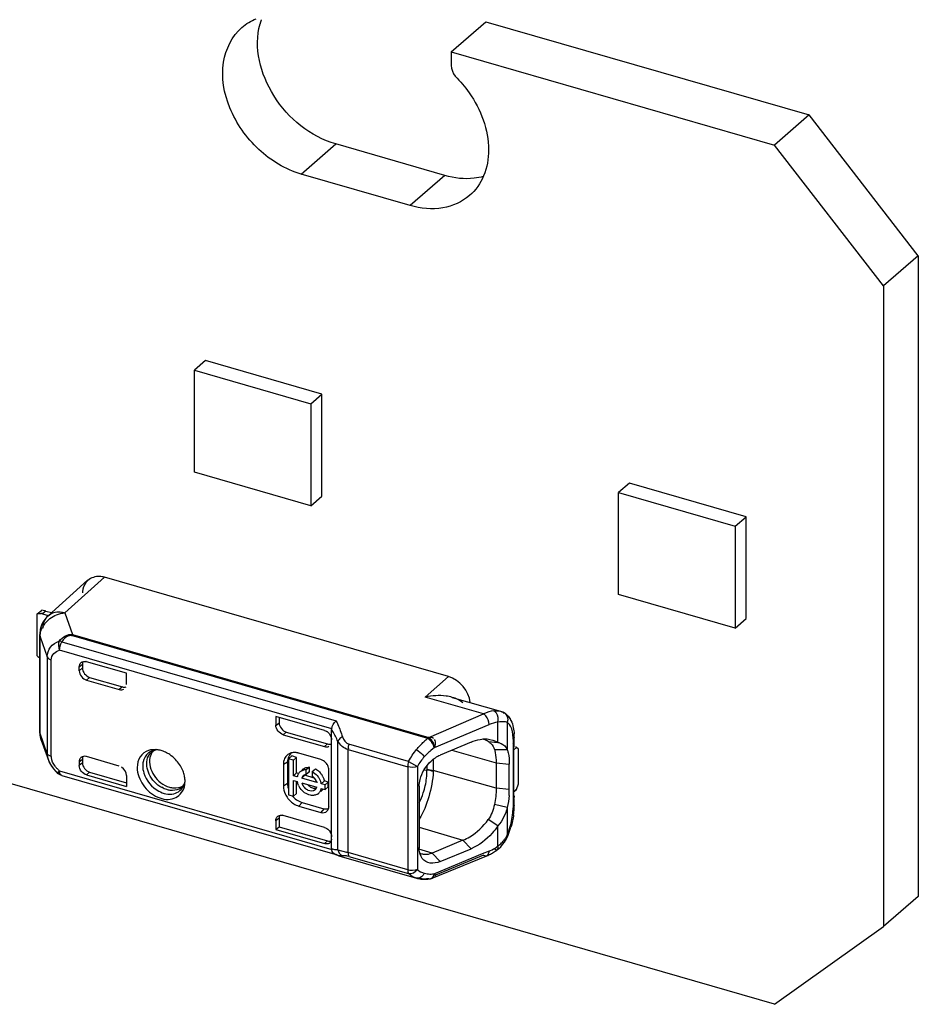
# Model space of a CAD drawing. Header units: millimetres. Extents: x 0 to 210, y 0 to 297.
# Tile 41 of 49: x 138.44 to 139.87, y 220.34 to 221.9. Entities that reach past the tile are written whole.
import ezdxf

# ---------------------------------------------------------------- set-up
doc = ezdxf.new("R2010")
doc.units = ezdxf.units.MM
doc.header["$LTSCALE"] = 19.36
doc.layers.get('0').update_dxf_attribs({"linetype": 'CONTINUOUS'})

msp = doc.modelspace()

# ---------------------------------------------------------------- linework, layer by layer
at = {"color": 7, "linetype": 'Continuous'}
for p, q in [((139.125825, 221.851341), (139.180825, 221.898973)), ((139.180825, 221.898973), (139.693224, 221.751056)), ((139.125825, 221.851341), (139.638224, 221.703424)), ((139.125825, 221.851341), (139.125825, 221.82969)), ((139.693224, 221.751056), (139.638224, 221.703424)), ((139.866429, 221.527851), (139.693224, 221.751056)), ((139.115873, 221.655028), (138.942669, 221.705028)), ((139.811429, 221.480219), (139.638224, 221.703424)), ((139.060873, 221.607397), (138.887669, 221.657397)), ((139.638224, 220.340878), (135.517386, 221.530461)), ((139.866429, 221.527851), (139.811429, 221.480219)), ((139.866429, 221.527851), (139.866429, 220.511714)), ((139.811429, 221.480219), (139.811429, 220.464083)), ((138.735913, 221.36153), (138.71858, 221.346519)), ((138.920665, 221.308197), (138.735913, 221.36153)), ((138.71858, 221.346519), (138.903332, 221.293186)), ((138.71858, 221.184861), (138.71858, 221.346519)), ((138.903332, 221.293186), (138.920665, 221.308197)), ((138.920665, 221.146539), (138.920665, 221.308197)), ((138.903332, 221.293186), (138.903332, 221.131528)), ((138.903332, 221.131528), (138.71858, 221.184861)), ((139.408504, 221.16737), (139.39117, 221.152359)), ((139.593256, 221.114037), (139.408504, 221.16737)), ((139.39117, 221.152359), (139.575922, 221.099026)), ((139.39117, 220.990701), (139.39117, 221.152359)), ((138.903332, 221.131528), (138.920665, 221.146539)), ((139.575922, 221.099026), (139.593256, 221.114037)), ((139.593256, 220.952379), (139.593256, 221.114037)), ((139.575922, 221.099026), (139.575922, 220.937368)), ((139.575922, 220.937368), (139.39117, 220.990701)), ((139.575922, 220.937368), (139.593256, 220.952379)), ((139.090159, 220.761421), (139.088841, 220.762412)), ((139.089548, 220.762133), (139.090199, 220.761428)), ((139.090199, 220.761428), (139.091259, 220.760439)), ((139.091114, 220.764134), (139.09035, 220.763943)), ((139.098928, 220.747375), (139.1003, 220.750444)), ((139.1003, 220.750444), (139.100936, 220.753528)), ((139.096007, 220.541387), (139.096686, 220.542087)), ((139.096686, 220.542087), (139.097441, 220.543168)), ((139.096774, 220.541685), (139.097556, 220.542629)), ((139.097942, 220.543281), (139.098787, 220.545762)), ((139.098832, 220.548001), (139.099491, 220.547321)), ((139.095284, 220.540849), (139.096007, 220.541387)), ((139.095947, 220.541062), (139.096774, 220.541685)), ((139.866429, 220.511714), (139.811429, 220.464083)), ((139.638224, 220.340878), (139.811429, 220.464083))]:
    msp.add_line(p, q, dxfattribs=at)
at = {"color": 9, "linetype": 'Continuous'}
for p, q in [((138.887669, 221.657397), (138.942669, 221.705028)), ((139.115873, 221.655028), (139.060873, 221.607397)), ((138.482853, 220.964523), (138.477853, 220.960193)), ((138.513111, 220.961695), (138.525167, 220.927118)), ((138.473862, 220.923649), (138.485067, 220.891875)), ((138.473862, 220.770056), (138.473862, 220.923649)), ((139.08884, 220.762412), (138.523709, 220.925551)), ((138.525167, 220.927118), (139.090295, 220.763979)), ((138.93623, 220.777712), (138.504673, 220.902292)), ((138.508376, 220.915844), (138.943287, 220.790296)), ((138.485067, 220.891875), (138.485067, 220.738283)), ((138.491532, 220.733854), (138.491532, 220.887073)), ((138.535851, 220.875914), (138.540851, 220.880244)), ((138.540851, 220.874168), (138.535851, 220.869838)), ((138.547398, 220.854958), (138.552398, 220.859288)), ((139.084316, 220.828011), (139.121272, 220.860575)), ((138.604282, 220.84431), (138.599282, 220.83998)), ((139.090295, 220.763979), (139.17713, 220.801218)), ((139.193327, 220.806048), (139.194274, 220.805566)), ((139.203826, 220.805502), (139.203885, 220.805486)), ((139.209609, 220.802244), (139.207517, 220.803871)), ((139.199822, 220.756228), (139.199822, 220.788168)), ((139.214666, 220.788054), (139.214666, 220.744799)), ((138.485067, 220.738283), (138.473862, 220.770056)), ((138.859248, 220.768407), (138.864248, 220.772586)), ((139.089563, 220.76326), (139.08884, 220.762412)), ((139.223855, 220.761124), (139.223855, 220.65254)), ((138.929601, 220.75372), (138.924601, 220.749541)), ((138.945995, 220.585583), (138.945995, 220.757992)), ((138.9621, 220.744808), (139.056778, 220.717477)), ((138.9621, 220.58134), (138.9621, 220.744808)), ((139.058258, 220.726017), (138.963583, 220.753347)), ((139.099402, 220.74785), (139.093191, 220.743142)), ((139.098928, 220.747375), (139.098399, 220.750178)), ((138.485412, 220.737755), (138.485068, 220.738469)), ((138.491532, 220.733854), (138.489216, 220.734723)), ((138.535851, 220.725501), (138.540851, 220.729831)), ((139.097361, 220.729539), (139.097361, 220.711621)), ((139.126541, 220.743781), (139.197062, 220.723831)), ((138.540851, 220.723755), (138.535851, 220.719425)), ((138.859566, 220.721542), (138.866093, 220.725431)), ((139.056778, 220.717477), (139.056778, 220.554009)), ((139.058259, 220.726016), (139.072015, 220.718141)), ((139.072015, 220.718142), (139.072015, 220.554676)), ((139.087181, 220.719244), (139.087179, 220.713268)), ((139.197062, 220.723831), (139.217794, 220.72179)), ((138.503945, 220.706598), (138.503153, 220.706372)), ((138.504672, 220.711049), (138.93623, 220.586468)), ((138.508376, 220.703911), (138.507642, 220.704011)), ((138.508376, 220.703911), (138.941117, 220.57899)), ((138.547398, 220.704529), (138.552398, 220.70889)), ((139.08717, 220.712318), (139.08223, 220.711731)), ((139.087179, 220.713268), (139.08717, 220.712318)), ((139.097361, 220.711621), (139.097318, 220.71003)), ((139.197062, 220.683417), (139.097361, 220.711621)), ((138.866093, 220.69079), (138.859566, 220.686901)), ((139.217794, 220.681376), (139.197062, 220.683417)), ((138.884187, 220.655172), (138.889187, 220.661029)), ((138.931902, 220.654472), (138.932371, 220.655117)), ((139.214665, 220.652914), (139.214665, 220.609692)), ((139.223459, 220.64426), (139.223855, 220.65254)), ((138.923828, 220.651029), (138.918828, 220.645172)), ((139.075012, 220.621682), (139.144259, 220.601087)), ((139.199823, 220.591898), (139.199823, 220.623829)), ((138.929586, 220.600005), (138.924586, 220.595645)), ((139.074018, 220.589708), (139.075012, 220.588587)), ((139.157286, 220.587602), (139.14426, 220.601086)), ((138.942181, 220.578683), (138.943353, 220.578344)), ((138.945995, 220.58558), (138.94301, 220.585659)), ((138.945995, 220.585583), (138.95966, 220.582034)), ((138.963584, 220.575365), (138.960683, 220.576036)), ((139.056778, 220.554009), (138.9621, 220.58134)), ((138.963582, 220.575365), (139.058259, 220.548035)), ((139.095344, 220.580737), (139.074453, 220.58695)), ((139.177129, 220.577169), (139.10062, 220.545774)), ((139.185766, 220.583857), (139.188153, 220.584824)), ((139.095859, 220.541695), (139.096653, 220.54258)), ((139.097361, 220.543636), (139.098572, 220.546508)), ((139.070752, 220.540948), (139.070663, 220.540974)), ((139.09415, 220.540491), (139.095859, 220.541695))]:
    msp.add_line(p, q, dxfattribs=at)
at = {"color": 6, "linetype": 'Continuous'}
for p, q in [((138.48651, 220.957053), (138.549173, 221.013393)), ((138.575784, 221.018044), (138.513111, 220.961695)), ((139.121272, 220.860575), (138.575905, 221.018009)), ((138.469193, 220.959806), (138.47586, 220.96558)), ((138.476482, 220.965635), (138.47586, 220.96558)), ((138.482853, 220.964523), (138.49191, 220.961909)), ((138.469193, 220.893411), (138.469193, 220.959806)), ((138.477853, 220.960193), (138.486682, 220.957644)), ((138.473255, 220.773343), (138.473255, 220.927309)), ((138.535851, 220.869838), (138.535851, 220.875914)), ((138.540851, 220.880244), (138.540851, 220.874168)), ((138.610907, 220.865809), (138.547398, 220.884143)), ((138.547398, 220.854958), (138.599358, 220.839958)), ((138.552398, 220.859288), (138.604282, 220.84431)), ((138.610907, 220.848172), (138.610907, 220.865809)), ((139.17713, 220.801218), (139.084316, 220.828011)), ((139.084826, 220.828117), (139.084486, 220.828047)), ((139.127421, 220.827559), (139.203885, 220.805486)), ((138.924601, 220.775254), (138.84762, 220.797476)), ((138.84762, 220.797476), (138.84762, 220.783316)), ((138.852771, 220.795989), (138.852771, 220.787342)), ((139.204665, 220.805247), (139.203826, 220.805502)), ((138.84762, 220.783056), (138.852771, 220.787342)), ((138.93623, 220.777712), (138.936148, 220.776672)), ((138.936148, 220.587556), (138.936148, 220.776672)), ((139.099402, 220.74785), (139.185765, 220.784411)), ((138.859173, 220.768429), (138.924601, 220.749541)), ((138.864248, 220.772586), (138.929601, 220.75372)), ((138.935479, 220.764382), (138.936075, 220.761651)), ((138.936075, 220.761651), (138.936148, 220.760373)), ((139.225642, 220.750655), (139.225642, 220.764457)), ((138.475574, 220.75992), (138.486946, 220.728053)), ((139.157222, 220.756767), (139.108254, 220.73604)), ((139.184509, 220.7574), (139.199775, 220.756005)), ((139.194254, 220.744816), (139.214668, 220.744891)), ((139.224598, 220.747994), (139.225128, 220.748776)), ((139.229302, 220.74808), (139.224598, 220.744006)), ((139.224598, 220.747994), (139.224598, 220.667165)), ((139.225128, 220.748776), (139.225515, 220.749732)), ((139.225515, 220.749732), (139.225639, 220.750655)), ((139.232635, 220.745193), (139.229302, 220.74808)), ((139.232635, 220.690345), (139.232635, 220.745193)), ((138.538668, 220.732248), (138.537633, 220.73113)), ((138.540851, 220.729831), (138.540851, 220.72377)), ((138.599358, 220.718715), (138.547398, 220.733714)), ((138.65711, 220.744749), (138.652059, 220.744647)), ((138.872973, 220.734645), (138.867973, 220.730315)), ((138.875623, 220.728107), (138.867973, 220.730315)), ((138.867973, 220.730315), (138.867973, 220.673273)), ((138.87084, 220.739083), (138.869173, 220.738282)), ((138.880623, 220.732437), (138.872973, 220.734645)), ((138.875623, 220.728107), (138.880623, 220.732437)), ((138.880623, 220.707741), (138.880623, 220.732437)), ((138.918828, 220.729055), (138.884187, 220.739055)), ((138.489425, 220.722473), (138.491213, 220.719417)), ((138.491213, 220.719417), (138.493288, 220.716418)), ((138.535851, 220.725501), (138.535851, 220.71941)), ((138.859566, 220.721542), (138.859566, 220.686901)), ((138.866093, 220.725431), (138.866093, 220.69079)), ((138.875623, 220.703411), (138.875623, 220.728107)), ((138.890908, 220.713695), (138.889589, 220.712553)), ((138.900851, 220.716955), (138.895851, 220.712625)), ((138.900851, 220.709652), (138.900851, 220.716955)), ((138.905408, 220.709866), (138.910408, 220.714196)), ((138.920306, 220.728539), (138.918828, 220.729055)), ((138.923149, 220.72705), (138.920306, 220.728539)), ((139.197062, 220.723831), (139.197062, 220.683417)), ((139.217794, 220.681376), (139.217794, 220.72179)), ((138.501114, 220.708003), (138.502962, 220.706448)), ((138.507641, 220.704011), (138.508376, 220.703911)), ((138.547398, 220.704529), (138.610907, 220.686196)), ((138.552398, 220.70889), (138.610907, 220.692)), ((138.610907, 220.703834), (138.610907, 220.686211)), ((138.880623, 220.707741), (138.875623, 220.703411)), ((138.881535, 220.701704), (138.875623, 220.703411)), ((138.883073, 220.707034), (138.880623, 220.707741)), ((138.881535, 220.701704), (138.882749, 220.702756)), ((138.888681, 220.711194), (138.891752, 220.712263)), ((138.888705, 220.699634), (138.893705, 220.703964)), ((138.912554, 220.69275), (138.888705, 220.699634)), ((138.908653, 220.699649), (138.893705, 220.703964)), ((138.895851, 220.705322), (138.895851, 220.712625)), ((138.900851, 220.709652), (138.895851, 220.705322)), ((138.905408, 220.709866), (138.905408, 220.702563)), ((138.905408, 220.702563), (138.906312, 220.703346)), ((138.931902, 220.654472), (138.931902, 220.712207)), ((138.703542, 220.691133), (138.703686, 220.694371)), ((138.875623, 220.695761), (138.881535, 220.694054)), ((138.875623, 220.671065), (138.875623, 220.695761)), ((138.880623, 220.675395), (138.880623, 220.694054)), ((138.883685, 220.68766), (138.882051, 220.691894)), ((138.888705, 220.691984), (138.912554, 220.6851)), ((138.913768, 220.693801), (138.912554, 220.69275)), ((138.924724, 220.69501), (138.919724, 220.69068)), ((138.925708, 220.688952), (138.919724, 220.69068)), ((138.919724, 220.68303), (138.925708, 220.681303)), ((138.930708, 220.693283), (138.924724, 220.69501)), ((138.925708, 220.688952), (138.930708, 220.693283)), ((138.925708, 220.681303), (138.925708, 220.688952)), ((138.930708, 220.685633), (138.925708, 220.681303)), ((138.930708, 220.685633), (138.930708, 220.693283)), ((139.075012, 220.686739), (139.075012, 220.588587)), ((139.229302, 220.681684), (139.232635, 220.690345)), ((138.867973, 220.673273), (138.875623, 220.671065)), ((138.875623, 220.671065), (138.880623, 220.675395)), ((138.92035, 220.679699), (138.918568, 220.678155)), ((139.224598, 220.677611), (139.229302, 220.681684)), ((139.225639, 220.669675), (139.225473, 220.668661)), ((139.225642, 220.655873), (139.225642, 220.667165)), ((138.884187, 220.655172), (138.918828, 220.645172)), ((138.889187, 220.661029), (138.923828, 220.651029)), ((139.21467, 220.652899), (139.194243, 220.657546)), ((138.84762, 220.632172), (138.852771, 220.636458)), ((138.852771, 220.636607), (138.852771, 220.622179)), ((138.853554, 220.640383), (138.852858, 220.637864)), ((138.924601, 220.621353), (138.859173, 220.64024)), ((138.84762, 220.632023), (138.84762, 220.617863)), ((138.847696, 220.617841), (138.852696, 220.622201)), ((138.852771, 220.622179), (138.929583, 220.600006)), ((139.1998, 220.623903), (139.18453, 220.633717)), ((138.84762, 220.617863), (138.924589, 220.595644)), ((138.936069, 220.607796), (138.936148, 220.606471)), ((139.212682, 220.602207), (139.214901, 220.60669)), ((139.214901, 220.60669), (139.215414, 220.607872)), ((138.936074, 220.602586), (138.935507, 220.600255)), ((139.144259, 220.601087), (139.095344, 220.580737)), ((139.200838, 220.587608), (139.204203, 220.590711)), ((139.210148, 220.598031), (139.212682, 220.602207)), ((138.936148, 220.587556), (138.93623, 220.586468)), ((138.94117, 220.578953), (138.942555, 220.57833)), ((138.942555, 220.57833), (138.94624, 220.576923)), ((138.94624, 220.576923), (138.947735, 220.576459)), ((138.947734, 220.576461), (139.070663, 220.540974)), ((139.075048, 220.586065), (139.074952, 220.588627)), ((139.075884, 220.58077), (139.078777, 220.579647)), ((139.095346, 220.58074), (139.108278, 220.567169)), ((139.095437, 220.540808), (139.182255, 220.576427)), ((139.174942, 220.57942), (139.099402, 220.547951)), ((139.108278, 220.567169), (139.157286, 220.587602)), ((139.185766, 220.583857), (139.174942, 220.57942)), ((139.199384, 220.586442), (139.200838, 220.587608)), ((139.092638, 220.540004), (139.094123, 220.540355)), ((139.094047, 220.540333), (139.095027, 220.540666)), ((139.095027, 220.540666), (139.095706, 220.540938)), ((139.095706, 220.540938), (139.096424, 220.541268)), ((139.096424, 220.541268), (139.097379, 220.541805))]:
    msp.add_line(p, q, dxfattribs=at)
at = {"color": 9, "linetype": 'Continuous'}
msp.add_lwpolyline([(138.523709, 220.925551), (138.523949, 220.925848), (138.52419, 220.926131), (138.524433, 220.9264), (138.524677, 220.926654), (138.524922, 220.926893), (138.525168, 220.927118)], dxfattribs=at)
at = {"color": 6, "linetype": 'Continuous'}
for points in [[(139.210327, 220.802601), (139.207595, 220.804101), (139.204665, 220.805247)], [(138.486943, 220.728063), (138.487933, 220.725558), (138.489425, 220.722473)], [(138.493288, 220.716418), (138.495638, 220.7135), (138.498252, 220.710688), (138.501114, 220.708003)], [(139.204203, 220.590711), (139.207314, 220.594191), (139.210148, 220.598031)]]:
    msp.add_lwpolyline(points, dxfattribs=at)
at = {"color": 7, "linetype": 'Continuous'}
msp.add_lwpolyline([(139.08931, 220.763257), (139.0892, 220.763005), (139.089142, 220.762828), (139.08912, 220.762762), (139.089108, 220.762743), (139.08909, 220.762703), (139.089072, 220.762663), (139.089052, 220.762623), (139.08903, 220.762581), (139.089005, 220.762538), (139.088977, 220.762494), (139.088945, 220.762448), (139.088909, 220.762401)], dxfattribs=at)
for centre, radius, start, end in [((138.916471, 221.868693), 0.097573, 160.594898, 164.175167), ((138.914349, 221.86942), 0.09533, 159.935547, 160.583169), ((139.07676, 220.745244), 0.021005, 46.321394, 50.365188), ((139.071214, 220.73955), 0.028951, 42.884674, 46.180483), ((139.07408, 220.742445), 0.02488, 42.46398, 46.309049), ((139.072679, 220.740917), 0.026947, 39.349742, 42.876031), ((139.071482, 220.740051), 0.028413, 39.160369, 42.488705), ((139.070378, 220.739139), 0.029844, 33.871648, 39.179375), ((139.073221, 220.741367), 0.026242, 36.209138, 39.339628), ((139.073038, 220.741236), 0.026467, 33.29976, 36.203904), ((139.0771, 220.74709), 0.021664, 31.108855, 34.934424), ((139.076161, 220.746521), 0.022762, 27.403321, 31.11637), ((139.079855, 220.746952), 0.019088, 5.560327, 9.375732), ((139.082755, 220.747232), 0.016175, 1.481024, 5.570606), ((139.091477, 220.546667), 0.007298, 326.409132, 332.354226), ((139.085316, 220.549329), 0.013674, 348.13945, 354.543033), ((139.09015, 220.547359), 0.008782, 349.675041, 2.576072), ((139.092882, 220.544679), 0.004519, 277.26124, 293.678485), ((139.092769, 220.545185), 0.004992, 277.887158, 284.758624), ((139.092839, 220.544925), 0.004722, 284.73754, 301.700435), ((139.093758, 220.544785), 0.004316, 281.540847, 300.181075)]:
    msp.add_arc(centre, radius, start, end, dxfattribs=at)
at = {"color": 6, "linetype": 'Continuous'}
for centre, radius, start, end in [((138.473439, 220.950582), 0.010154, 106.903331, 114.716773), ((138.473525, 220.945235), 0.015571, 73.862021, 79.73687), ((138.513395, 220.927189), 0.040183, 131.991738, 147.250819), ((138.513349, 220.9273), 0.040094, 168.890811, 179.987033), ((138.485013, 220.908639), 0.021958, 223.913754, 228.581424), ((138.484429, 220.907943), 0.02105, 228.519219, 237.933238), ((138.543459, 220.877144), 0.007323, 125.438716, 130.687357), ((138.551205, 220.880232), 0.010353, 172.709496, 180.019385), ((138.544147, 220.872892), 0.011711, 73.884204, 80.425327), ((139.196844, 220.781542), 0.025006, 50.129338, 57.41262), ((139.195922, 220.780461), 0.026426, 42.78939, 50.098765), ((139.188142, 220.774837), 0.036064, 26.362093, 29.068424), ((138.513256, 220.773345), 0.040001, 180.003055, 199.494409), ((138.91931, 220.759217), 0.016939, 47.639868, 57.577336), ((138.919431, 220.759193), 0.016867, 27.728149, 32.755098), ((138.919664, 220.759299), 0.016612, 17.817811, 27.779666), ((139.095187, 220.752538), 0.012387, 112.985535, 118.428978), ((139.165816, 220.725926), 0.036745, 71.196293, 74.458819), ((139.166126, 220.726838), 0.035782, 59.008697, 71.196259), ((139.138363, 220.764511), 0.087278, 359.964752, 3.369055), ((139.171412, 220.736612), 0.024686, 51.610297, 57.845667), ((139.172965, 220.738571), 0.022187, 44.787218, 51.609713), ((138.543454, 220.726786), 0.007262, 125.563357, 131.224759), ((138.551207, 220.729834), 0.010356, 172.903219, 180.018305), ((138.544016, 220.722019), 0.012174, 73.872324, 80.182324), ((138.654587, 220.716655), 0.028093, 101.755123, 108.20272), ((138.673132, 220.726756), 0.025739, 161.702151, 168.163223), ((138.671365, 220.727341), 0.023877, 154.904071, 161.703905), ((138.654988, 220.714709), 0.03008, 95.588333, 101.747099), ((138.670031, 220.727961), 0.022406, 147.789251, 154.892239), ((138.669052, 220.728583), 0.021247, 138.389047, 147.802058), ((138.658814, 220.731876), 0.012197, 120.463922, 129.367341), ((138.655145, 220.708894), 0.035909, 84.200638, 86.863014), ((138.655022, 220.707654), 0.037155, 82.281232, 84.204896), ((138.654822, 220.706227), 0.038596, 78.923029, 82.272364), ((138.65431, 220.703691), 0.041183, 73.894102, 78.901128), ((138.65344, 220.700666), 0.044331, 69.128986, 73.899076), ((138.652339, 220.697782), 0.047418, 64.56396, 69.127656), ((138.650475, 220.693975), 0.051656, 55.885161, 64.510121), ((138.876206, 220.723605), 0.016274, 118.023301, 125.406675), ((138.876388, 220.723273), 0.016653, 115.674152, 118.041001), ((138.876535, 220.722963), 0.016996, 110.824478, 115.665138), ((138.876722, 220.713229), 0.026884, 73.879937, 78.01527), ((138.88821, 220.725445), 0.022118, 174.180996, 180.036272), ((138.899196, 220.704122), 0.012662, 125.958367, 144.417794), ((138.89771, 220.690778), 0.02664, 57.812615, 61.533909), ((138.913, 220.710788), 0.019126, 27.941082, 32.9409), ((138.507024, 220.708547), 0.004063, 207.317726, 215.647194), ((138.658023, 220.693522), 0.045724, 10.099365, 14.783894), ((138.896856, 220.69846), 0.015661, 160.525423, 168.04497), ((138.895689, 220.698874), 0.014423, 152.699522, 160.530196), ((138.894196, 220.699792), 0.012662, 115.970146, 135.903937), ((138.897364, 220.696579), 0.009182, 152.83828, 160.561591), ((138.89699, 220.69677), 0.008762, 145.013234, 152.837689), ((138.896679, 220.696988), 0.008383, 136.906029, 145.012108), ((138.896479, 220.697172), 0.00811, 130.950431, 136.890572), ((138.895103, 220.697181), 0.015449, 95.047073, 102.526222), ((138.895235, 220.695711), 0.016925, 87.914867, 95.054463), ((138.897029, 220.69579), 0.009605, 97.042849, 104.537781), ((138.902029, 220.70012), 0.009605, 97.042849, 104.537781), ((138.89257, 220.686203), 0.026921, 56.279012, 61.518108), ((138.894927, 220.687638), 0.018237, 50.034667, 54.921473), ((138.891488, 220.68433), 0.029032, 26.05852, 36.780736), ((138.895719, 220.688118), 0.029973, 36.729556, 41.555392), ((138.896419, 220.688614), 0.029115, 26.93068, 36.771809), ((138.672601, 220.693578), 0.031023, 342.682899, 348.777817), ((138.670623, 220.693983), 0.033042, 348.757048, 352.23858), ((138.669082, 220.694197), 0.034597, 352.232225, 354.918206), ((138.904198, 220.698347), 0.023067, 190.726536, 192.290379), ((138.905238, 220.698581), 0.024132, 192.306199, 196.086292), ((138.909203, 220.700092), 0.028385, 205.97453, 210.679439), ((138.91003, 220.700583), 0.029347, 210.679701, 215.274943), ((138.906916, 220.697807), 0.019159, 217.176027, 227.06955), ((138.911832, 220.702056), 0.019042, 221.605574, 232.015311), ((138.911112, 220.701146), 0.017882, 232.039616, 237.215407), ((138.90442, 220.687957), 0.008619, 311.034861, 340.538014), ((138.895604, 220.687637), 0.017709, 21.641607, 26.535323), ((138.896839, 220.688123), 0.016382, 16.405122, 21.654408), ((138.89315, 220.685174), 0.027168, 21.740306, 25.999886), ((138.894448, 220.685689), 0.025772, 16.428863, 21.745166), ((138.896256, 220.686216), 0.023889, 10.76962, 16.44307), ((138.904361, 220.686284), 0.015704, 340.986306, 348.040021), ((138.900946, 220.690464), 0.02421, 12.399413, 16.421534), ((138.902062, 220.690717), 0.023065, 10.727035, 12.381332), ((138.896713, 220.690642), 0.037893, 217.814713, 223.165206), ((138.907047, 220.684957), 0.012684, 301.899484, 317.964796), ((138.906833, 220.685144), 0.012968, 317.986494, 326.044415), ((138.906334, 220.68548), 0.01357, 326.048177, 333.637224), ((138.905481, 220.685897), 0.014519, 333.6551, 340.990473), ((138.912047, 220.689288), 0.012684, 301.899484, 317.964796), ((138.911836, 220.689472), 0.012964, 317.985644, 325.917097), ((139.094716, 220.681481), 0.123079, 355.687438, 359.950889), ((139.222464, 220.669689), 0.003175, 359.749486, 9.710281), ((139.219295, 220.698795), 0.019822, 295.576824, 300.318887), ((138.920177, 220.654468), 0.011725, 352.903219, 0.018305), ((139.127217, 220.655917), 0.098425, 357.205033, 359.97433), ((138.855248, 220.633208), 0.007361, 116.585582, 130.687105), ((138.862775, 220.636547), 0.010003, 172.433754, 179.653066), ((138.855922, 220.628989), 0.011712, 73.883994, 80.427668), ((139.108589, 220.657191), 0.117101, 352.267745, 354.661064), ((139.117197, 220.656393), 0.108456, 354.657653, 357.212294), ((139.092335, 220.659628), 0.133519, 337.797673, 343.612406), ((138.91943, 220.605291), 0.016869, 27.726791, 32.753562), ((139.09863, 220.657134), 0.126749, 337.128913, 337.766074), ((138.928534, 220.602649), 0.007335, 296.755683, 311.08087), ((138.925375, 220.603848), 0.010773, 353.270468, 0.030325), ((138.949198, 220.588424), 0.013114, 188.575179, 194.332033), ((138.944072, 220.585356), 0.007044, 245.128731, 254.188019), ((138.944168, 220.585704), 0.007405, 254.210759, 263.688697), ((139.156444, 220.63925), 0.067919, 292.333212, 297.784518), ((139.154177, 220.643642), 0.072861, 297.751551, 300.347561), ((139.151555, 220.648046), 0.077986, 300.375309, 305.315639), ((139.148699, 220.652147), 0.082984, 305.287726, 307.643982), ((139.08315, 220.584639), 0.045416, 254.198745, 263.071824), ((139.08355, 220.588143), 0.048942, 263.102173, 271.677269), ((139.080214, 220.578751), 0.039084, 268.969701, 273.450106), ((139.080003, 220.582202), 0.042542, 273.455129, 277.667794), ((139.083482, 220.591628), 0.052427, 271.639899, 275.788004), ((139.079434, 220.586429), 0.046806, 277.666627, 281.592331), ((139.083185, 220.594545), 0.055359, 275.789531, 279.82048)]:
    msp.add_arc(centre, radius, start, end, dxfattribs=at)
at = {"color": 9, "linetype": 'Continuous'}
for centre, radius, start, end in [((138.511484, 220.92141), 0.038085, 143.382362, 153.131899), ((139.204552, 220.79362), 0.010671, 51.372448, 73.871721), ((138.761333, 220.672524), 0.203488, 29.764396, 30.784712), ((138.762623, 220.673261), 0.202001, 24.80052, 29.764728), ((139.141758, 220.690787), 0.089053, 126.457716, 131.663073), ((139.058561, 220.714592), 0.057566, 57.118009, 57.712937), ((139.07701, 220.744476), 0.022136, 14.925726, 18.657194), ((138.510305, 220.734122), 0.018775, 180.820137, 186.222732), ((138.659992, 220.720606), 0.023779, 107.597825, 114.229477), ((138.66029, 220.719707), 0.024727, 105.299611, 107.624898), ((139.152757, 220.670444), 0.093984, 129.329606, 131.595874), ((138.520418, 220.740001), 0.03554, 199.643409, 202.238376), ((138.522035, 220.740666), 0.037289, 202.244637, 205.430725), ((138.531205, 220.744005), 0.04224, 217.29914, 220.784332), ((138.53491, 220.7472), 0.047131, 220.782662, 227.013542), ((138.533418, 220.745554), 0.04491, 226.974402, 230.203538), ((138.530951, 220.694973), 0.030806, 148.543539, 150.730491), ((138.522247, 220.711035), 0.017575, 179.954697, 183.961535), ((138.684992, 220.70142), 0.021279, 295.485608, 303.157478), ((138.685279, 220.70098), 0.020755, 303.159758, 318.79355), ((139.107844, 220.654746), 0.115933, 337.131288, 339.370743), ((139.103613, 220.656352), 0.120459, 339.364861, 341.521007), ((139.158312, 220.645778), 0.068016, 305.201487, 307.611477), ((139.17537, 220.626822), 0.042633, 304.998221, 315.293644), ((139.17404, 220.628188), 0.044539, 315.248275, 320.229659), ((139.173185, 220.628893), 0.045647, 320.236252, 325.147526), ((138.958244, 220.586942), 0.011834, 238.583219, 245.651769), ((138.904676, 220.3839), 0.205621, 73.783188, 74.489954), ((139.091332, 220.607183), 0.059779, 274.675781, 277.189549), ((139.089405, 220.548187), 0.009163, 322.275032, 325.681497), ((139.088569, 220.548755), 0.010174, 325.694264, 329.793881), ((139.0842, 220.55067), 0.014963, 343.849478, 349.242247), ((139.090438, 220.614613), 0.067262, 277.152499, 277.65787), ((139.09166, 220.545535), 0.005623, 275.024628, 288.79107), ((139.091577, 220.545795), 0.005896, 288.795941, 295.873875)]:
    msp.add_arc(centre, radius, start, end, dxfattribs=at)
at = {"color": 6, "linetype": 'Continuous'}
for centre, major_axis, ratio, start_param, end_param in [((139.121272, 220.825933), (-0.026185, 0.030239), 0.75000408, 3.95375145, 5.42617517), ((138.599358, 220.851505), (0.008732, -0.010078), 0.74998365, -0.85734113, -0.18243634), ((138.924601, 220.76109), (-0.008727, 0.010082), 0.75001629, -3.99839538, -3.32340414), ((139.227308, 220.744806), (0.016591, -0.00758), 0.20871215, 1.5459568, 1.63155205), ((138.599358, 220.707168), (0.008732, -0.010078), 0.74998365, 0.71345462, 1.94970103)]:
    msp.add_ellipse(centre, major_axis=major_axis, ratio=ratio, start_param=start_param, end_param=end_param, dxfattribs=at)
at = {"color": 7, "linetype": 'Continuous'}
for points in [[(138.793835, 221.889877), (138.80051, 221.895658), (138.808248, 221.900371), (138.816411, 221.903737)], [(139.125825, 221.82969), (139.125826, 221.823617), (139.128416, 221.817402), (139.132131, 221.812597)], [(139.090295, 220.763981), (139.092125, 220.762884), (139.093638, 220.761244), (139.09486, 220.759496)], [(139.097457, 220.762325), (139.095741, 220.763699), (139.093283, 220.764496), (139.091114, 220.764134)], [(139.100936, 220.753528), (139.101133, 220.755931), (139.100522, 220.758563), (139.099133, 220.760534)], [(139.096369, 220.756997), (139.097491, 220.754833), (139.098293, 220.752467), (139.098688, 220.750062)], [(139.098832, 220.548001), (139.09867, 220.546314), (139.098201, 220.544606), (139.097354, 220.543138)], [(139.097441, 220.543168), (139.098045, 220.544197), (139.098452, 220.545351), (139.098698, 220.546519)]]:
    msp.add_open_spline(points, degree=3, dxfattribs=at)
for points, knots in [([(138.887669, 221.657397), (138.862801, 221.664575), (138.815888, 221.693203), (138.770741, 221.757781), (138.756728, 221.831526), (138.77811, 221.876259), (138.793835, 221.889877)], [0, 0, 0, 0, 0.26480299, 0.53896999, 0.78717908, 1, 1, 1, 1]), ([(138.942669, 221.705028), (138.90275, 221.716552), (138.834727, 221.770707), (138.812075, 221.858206), (138.822597, 221.895301)], [0, 0, 0, 0, 0.51865971, 1, 1, 1, 1]), ([(139.132131, 221.812597), (139.140255, 221.804556), (139.168247, 221.771522), (139.185004, 221.727615), (139.185004, 221.695694)], [0, 0, 0, 0, 0.26367429, 1, 1, 1, 1]), ([(139.185004, 221.695694), (139.185004, 221.681746), (139.180476, 221.654503), (139.164439, 221.631606), (139.154707, 221.623177)], [0, 0, 0, 0, 0.52000045, 1, 1, 1, 1]), ([(139.176628, 221.653374), (139.171946, 221.652098), (139.151833, 221.648288), (139.130817, 221.650714), (139.115873, 221.655028)], [0, 0, 0, 0, 0.2377985, 1, 1, 1, 1]), ([(139.154707, 221.623177), (139.142987, 221.613028), (139.111232, 221.599065), (139.077434, 221.602616), (139.060873, 221.607397)], [0, 0, 0, 0, 0.47353755, 1, 1, 1, 1]), ([(139.08931, 220.763257), (139.089226, 220.763092), (139.089194, 220.762653), (139.089419, 220.762305), (139.089548, 220.762133)], [0, 0, 0, 0, 0.46250874, 1, 1, 1, 1]), ([(139.097354, 220.543138), (139.097049, 220.542609), (139.096364, 220.541647), (139.095411, 220.540926), (139.094912, 220.540682)], [0, 0, 0, 0, 0.52374481, 1, 1, 1, 1]), ([(139.099491, 220.547321), (139.099944, 220.546833), (139.100784, 220.546095), (139.100774, 220.544804), (139.100511, 220.544495)], [0, 0, 0, 0, 0.62152465, 1, 1, 1, 1])]:
    msp.add_open_spline(points, degree=3, knots=knots, dxfattribs=at)
at = {"color": 6, "linetype": 'Continuous'}
for points, knots in [([(138.549571, 221.012942), (138.545603, 221.009462), (138.541703, 221.002596), (138.541035, 220.995382), (138.541035, 220.993436)], [0, 0, 0, 0, 0.73063843, 1, 1, 1, 1]), ([(138.575905, 221.018009), (138.57348, 221.018717), (138.564453, 221.020419), (138.55456, 221.017317), (138.549571, 221.012942)], [0, 0, 0, 0, 0.27571307, 1, 1, 1, 1]), ([(138.482853, 220.964523), (138.482193, 220.964714), (138.480109, 220.965255), (138.477953, 220.965686), (138.476482, 220.965635)], [0, 0, 0, 0, 0.31802066, 1, 1, 1, 1]), ([(138.541689, 220.884253), (138.541499, 220.883831), (138.541181, 220.882943), (138.540995, 220.882018), (138.540935, 220.881546)], [0, 0, 0, 0, 0.49316855, 1, 1, 1, 1]), ([(139.127413, 220.827623), (139.124174, 220.82854), (139.110172, 220.831234), (139.095625, 220.830325), (139.084996, 220.828152)], [0, 0, 0, 0, 0.23680196, 1, 1, 1, 1]), ([(139.194273, 220.744808), (139.194756, 220.743308), (139.196516, 220.736448), (139.197071, 220.729323), (139.197071, 220.723829)], [0, 0, 0, 0, 0.22295788, 1, 1, 1, 1]), ([(139.199822, 220.756228), (139.201508, 220.7557), (139.207687, 220.754037), (139.212546, 220.748911), (139.214666, 220.74483)], [0, 0, 0, 0, 0.27754771, 1, 1, 1, 1]), ([(138.541676, 220.733826), (138.541488, 220.733403), (138.541172, 220.732513), (138.54099, 220.731586), (138.54093, 220.731113)], [0, 0, 0, 0, 0.49315985, 1, 1, 1, 1]), ([(138.645811, 220.743343), (138.640574, 220.741617), (138.630599, 220.734129), (138.627824, 220.722186), (138.627824, 220.716271)], [0, 0, 0, 0, 0.4824467, 1, 1, 1, 1]), ([(138.64794, 220.732035), (138.645951, 220.722576), (138.652228, 220.701258), (138.66921, 220.687965), (138.679088, 220.685114)], [0, 0, 0, 0, 0.48456911, 1, 1, 1, 1]), ([(139.214666, 220.744799), (139.215195, 220.743154), (139.217226, 220.735654), (139.217794, 220.727821), (139.217794, 220.72179)], [0, 0, 0, 0, 0.22272258, 1, 1, 1, 1]), ([(138.627824, 220.716271), (138.627824, 220.706571), (138.635407, 220.686722), (138.65761, 220.667521), (138.686654, 220.662995), (138.699925, 220.677007), (138.702218, 220.684344)], [0, 0, 0, 0, 0.26813831, 0.54796308, 0.78750363, 1, 1, 1, 1]), ([(139.074952, 220.686774), (139.075056, 220.690332), (139.077241, 220.705144), (139.085529, 220.718878), (139.093851, 220.726579)], [0, 0, 0, 0, 0.23895464, 1, 1, 1, 1]), ([(138.679088, 220.685114), (138.681042, 220.68455), (138.688328, 220.683053), (138.696417, 220.684536), (138.700941, 220.687521)], [0, 0, 0, 0, 0.27282011, 1, 1, 1, 1]), ([(138.699274, 220.685653), (138.69979, 220.686125), (138.702044, 220.688577), (138.703261, 220.691857), (138.703735, 220.694428)], [0, 0, 0, 0, 0.21111523, 1, 1, 1, 1]), ([(138.908616, 220.672301), (138.906665, 220.671987), (138.897848, 220.672268), (138.889931, 220.678177), (138.886071, 220.683635)], [0, 0, 0, 0, 0.22823577, 1, 1, 1, 1]), ([(139.224622, 220.672174), (139.22487, 220.671881), (139.225291, 220.671272), (139.225535, 220.670568), (139.225593, 220.670225)], [0, 0, 0, 0, 0.52402124, 1, 1, 1, 1]), ([(138.918828, 220.645172), (138.919931, 220.644853), (138.92397, 220.644098), (138.928579, 220.646086), (138.930209, 220.648558)], [0, 0, 0, 0, 0.27955778, 1, 1, 1, 1]), ([(139.144281, 220.601081), (139.148068, 220.60255), (139.163713, 220.610358), (139.176607, 220.622996), (139.184554, 220.633724)], [0, 0, 0, 0, 0.23325132, 1, 1, 1, 1]), ([(139.199823, 220.623829), (139.197008, 220.61969), (139.1854, 220.604988), (139.169976, 220.592948), (139.157297, 220.587653)], [0, 0, 0, 0, 0.26702382, 1, 1, 1, 1]), ([(139.108454, 220.567174), (139.103371, 220.56522), (139.092787, 220.56283), (139.082754, 220.568402), (139.079879, 220.572241)], [0, 0, 0, 0, 0.53172003, 1, 1, 1, 1])]:
    msp.add_open_spline(points, degree=3, knots=knots, dxfattribs=at)
at = {"color": 9, "linetype": 'Continuous'}
for points, knots in [([(138.486512, 220.957055), (138.491486, 220.961526), (138.501684, 220.964238), (138.510733, 220.962467), (138.513189, 220.961765)], [0, 0, 0, 0, 0.72361121, 1, 1, 1, 1]), ([(138.47844, 220.937157), (138.478431, 220.939115), (138.478971, 220.946367), (138.482556, 220.953498), (138.48651, 220.957053)], [0, 0, 0, 0, 0.26908763, 1, 1, 1, 1]), ([(138.485067, 220.891689), (138.485082, 220.89719), (138.488834, 220.908631), (138.49874, 220.914996), (138.503945, 220.916911)], [0, 0, 0, 0, 0.4979975, 1, 1, 1, 1]), ([(138.523709, 220.925551), (138.522031, 220.925731), (138.515512, 220.925156), (138.510834, 220.919741), (138.508376, 220.915844)], [0, 0, 0, 0, 0.2681263, 1, 1, 1, 1]), ([(138.491532, 220.887073), (138.491556, 220.890686), (138.494448, 220.898093), (138.501284, 220.901415), (138.504673, 220.902292)], [0, 0, 0, 0, 0.50788314, 1, 1, 1, 1]), ([(139.185765, 220.784413), (139.185793, 220.789374), (139.183136, 220.796018), (139.178392, 220.800462), (139.177131, 220.801218)], [0, 0, 0, 0, 0.77141958, 1, 1, 1, 1]), ([(139.199819, 220.788167), (139.200988, 220.792922), (139.199995, 220.800211), (139.195483, 220.804845), (139.194274, 220.805566)], [0, 0, 0, 0, 0.77663428, 1, 1, 1, 1]), ([(138.943287, 220.790296), (138.944217, 220.78837), (138.948, 220.780138), (138.951155, 220.771629), (138.953366, 220.765073)], [0, 0, 0, 0, 0.23615759, 1, 1, 1, 1]), ([(139.214666, 220.788044), (139.213725, 220.788351), (139.208819, 220.789357), (139.203767, 220.788738), (139.199822, 220.788167)], [0, 0, 0, 0, 0.19889142, 1, 1, 1, 1]), ([(139.222305, 220.775297), (139.221942, 220.776745), (139.220488, 220.781496), (139.217632, 220.786158), (139.214666, 220.788054)], [0, 0, 0, 0, 0.29783558, 1, 1, 1, 1]), ([(138.953366, 220.765074), (138.952472, 220.764567), (138.949622, 220.762717), (138.946865, 220.760236), (138.945995, 220.757992)], [0, 0, 0, 0, 0.29925691, 1, 1, 1, 1]), ([(139.070746, 220.744908), (139.07438, 220.742429), (139.078655, 220.738665), (139.082296, 220.734364), (139.083011, 220.733367)], [0, 0, 0, 0, 0.78191181, 1, 1, 1, 1]), ([(138.645704, 220.739574), (138.641298, 220.736161), (138.637156, 220.728733), (138.63652, 220.721122), (138.63652, 220.719056)], [0, 0, 0, 0, 0.72950033, 1, 1, 1, 1]), ([(138.666749, 220.684573), (138.658272, 220.689221), (138.644803, 220.703189), (138.641528, 220.72329), (138.644337, 220.731441)], [0, 0, 0, 0, 0.52858143, 1, 1, 1, 1]), ([(138.63652, 220.719056), (138.63652, 220.715189), (138.639244, 220.699041), (138.651024, 220.684943), (138.661841, 220.679011)], [0, 0, 0, 0, 0.23861784, 1, 1, 1, 1]), ([(138.502958, 220.706447), (138.502844, 220.706539), (138.502642, 220.707976), (138.503522, 220.709041), (138.504077, 220.710035)], [0, 0, 0, 0, 0.11432934, 1, 1, 1, 1]), ([(138.507642, 220.704012), (138.50621, 220.704427), (138.505016, 220.706967), (138.504765, 220.709089), (138.504714, 220.709821)], [0, 0, 0, 0, 0.67028619, 1, 1, 1, 1]), ([(139.097318, 220.71003), (139.096607, 220.696471), (139.091486, 220.67027), (139.081793, 220.645246), (139.075013, 220.634245)], [0, 0, 0, 0, 0.51234883, 1, 1, 1, 1]), ([(138.661841, 220.679011), (138.668951, 220.675113), (138.685242, 220.670575), (138.699131, 220.681638), (138.701899, 220.688021)], [0, 0, 0, 0, 0.53820996, 1, 1, 1, 1]), ([(138.694148, 220.682211), (138.689832, 220.680151), (138.682851, 220.679377), (138.676458, 220.680747), (138.674762, 220.681237)], [0, 0, 0, 0, 0.73047357, 1, 1, 1, 1]), ([(139.214671, 220.609708), (139.214947, 220.6094), (139.215379, 220.60887), (139.215516, 220.608121), (139.215415, 220.607872)], [0, 0, 0, 0, 0.60600705, 1, 1, 1, 1]), ([(139.199389, 220.586436), (139.200371, 220.587203), (139.200436, 220.589567), (139.199999, 220.591299), (139.199815, 220.591892)], [0, 0, 0, 0, 0.66718124, 1, 1, 1, 1]), ([(138.960683, 220.576036), (138.959866, 220.576182), (138.957445, 220.57652), (138.954951, 220.576492), (138.953366, 220.576163)], [0, 0, 0, 0, 0.33871123, 1, 1, 1, 1]), ([(139.182258, 220.576421), (139.184067, 220.577158), (139.185588, 220.58025), (139.185771, 220.582996), (139.185766, 220.583859)], [0, 0, 0, 0, 0.69379771, 1, 1, 1, 1]), ([(139.19427, 220.587239), (139.194775, 220.586938), (139.196273, 220.586143), (139.198455, 220.58571), (139.199386, 220.586434)], [0, 0, 0, 0, 0.33284059, 1, 1, 1, 1]), ([(139.083017, 220.548681), (139.082415, 220.547331), (139.079968, 220.54301), (139.074206, 220.539969), (139.070783, 220.54094)], [0, 0, 0, 0, 0.2935401, 1, 1, 1, 1]), ([(139.08884, 220.540578), (139.089362, 220.540325), (139.090449, 220.539954), (139.091599, 220.539886), (139.092152, 220.539935)], [0, 0, 0, 0, 0.51071182, 1, 1, 1, 1])]:
    msp.add_open_spline(points, degree=3, knots=knots, dxfattribs=at)
at = {"color": 6, "linetype": 'Continuous'}
for points in [[(138.470487, 220.960298), (138.472342, 220.960863), (138.474391, 220.960902), (138.4763, 220.960557)], [(138.479599, 220.948927), (138.4769, 220.944724), (138.47497, 220.939926), (138.474006, 220.935026)], [(138.535851, 220.875929), (138.535851, 220.878375), (138.53683, 220.881102), (138.538685, 220.882697)], [(138.535851, 220.869838), (138.535851, 220.86356), (138.541366, 220.856699), (138.547398, 220.854958)], [(138.539213, 220.88311), (138.541117, 220.884465), (138.543791, 220.884828), (138.546095, 220.88444)], [(138.540851, 220.874168), (138.540851, 220.86789), (138.546366, 220.861029), (138.552398, 220.859288)], [(138.604207, 220.844332), (138.606105, 220.843784), (138.608245, 220.843675), (138.610135, 220.844253)], [(139.144012, 220.818764), (139.139421, 220.823037), (139.133447, 220.825913), (139.127413, 220.827623)], [(139.193327, 220.806049), (139.187875, 220.805541), (139.182494, 220.803811), (139.177564, 220.80143)], [(139.215315, 220.798412), (139.217005, 220.796591), (139.218456, 220.79453), (139.219664, 220.792359)], [(138.859173, 220.768429), (138.853138, 220.770171), (138.84762, 220.777035), (138.84762, 220.783316)], [(138.852772, 220.787082), (138.852968, 220.780901), (138.858382, 220.774279), (138.864324, 220.772564)], [(138.93623, 220.777712), (138.937016, 220.782457), (138.939789, 220.786995), (138.943287, 220.790296)], [(139.220456, 220.790851), (139.222209, 220.787314), (139.223406, 220.783483), (139.224208, 220.779618)], [(139.224208, 220.779618), (139.224889, 220.776334), (139.225292, 220.772987), (139.225491, 220.76964)], [(138.475555, 220.759974), (138.474436, 220.763128), (138.473864, 220.766523), (138.473862, 220.76987)], [(138.924601, 220.775254), (138.925937, 220.774868), (138.927218, 220.77426), (138.928392, 220.773516)], [(138.930723, 220.771734), (138.931826, 220.77073), (138.932809, 220.769574), (138.933616, 220.768319)], [(139.157238, 220.756691), (139.161816, 220.758651), (139.16664, 220.760152), (139.171553, 220.76097)], [(139.171553, 220.76097), (139.175201, 220.761576), (139.178939, 220.761813), (139.182629, 220.761576)], [(139.182629, 220.761576), (139.188619, 220.761192), (139.194753, 220.759441), (139.199822, 220.756228)], [(138.929601, 220.75372), (138.931412, 220.753198), (138.933433, 220.753073), (138.935253, 220.753562)], [(139.188711, 220.754202), (139.191272, 220.751616), (139.193157, 220.748272), (139.194273, 220.744808)], [(139.225639, 220.750655), (139.225645, 220.752051), (139.224664, 220.753425), (139.223575, 220.754298)], [(138.537633, 220.73113), (138.536448, 220.729558), (138.535851, 220.727469), (138.535851, 220.725501)], [(138.546092, 220.734015), (138.543797, 220.734411), (138.541125, 220.734049), (138.53923, 220.732694)], [(138.660001, 220.744449), (138.657454, 220.744303), (138.654828, 220.743684), (138.65263, 220.742389)], [(138.688623, 220.728982), (138.685852, 220.731876), (138.682766, 220.734499), (138.679447, 220.736742)], [(138.861451, 220.730447), (138.860155, 220.727703), (138.859566, 220.724576), (138.859566, 220.721542)], [(138.866777, 220.73687), (138.864511, 220.735258), (138.862639, 220.732962), (138.861451, 220.730447)], [(138.867095, 220.731873), (138.866643, 220.73052), (138.866352, 220.729106), (138.866207, 220.727687)], [(138.872397, 220.739468), (138.869951, 220.737584), (138.868074, 220.734801), (138.867095, 220.731873)], [(138.87701, 220.740058), (138.874801, 220.740022), (138.872558, 220.739635), (138.870492, 220.738849)], [(138.882305, 220.739526), (138.88057, 220.739894), (138.878784, 220.740086), (138.87701, 220.740058)], [(139.093851, 220.726579), (139.098074, 220.730488), (139.102968, 220.733808), (139.108238, 220.736119)], [(138.547398, 220.704529), (138.541366, 220.706271), (138.535851, 220.713131), (138.535851, 220.71941)], [(138.540851, 220.72377), (138.540851, 220.717492), (138.546366, 220.710631), (138.552398, 220.70889)], [(138.699697, 220.712455), (138.697046, 220.718534), (138.693209, 220.724193), (138.688623, 220.728982)], [(138.891764, 220.714373), (138.893237, 220.715442), (138.894976, 220.716196), (138.896752, 220.716593)], [(138.896752, 220.716593), (138.898091, 220.716892), (138.89948, 220.717004), (138.900851, 220.716955)], [(138.929052, 220.721188), (138.927544, 220.723516), (138.925483, 220.725553), (138.923149, 220.72705)], [(138.931902, 220.712207), (138.931902, 220.714808), (138.931116, 220.717451), (138.929897, 220.719749)], [(138.507641, 220.704006), (138.506197, 220.704388), (138.504593, 220.704965), (138.503722, 220.706179)], [(138.702233, 220.70519), (138.701579, 220.70767), (138.700722, 220.710104), (138.699697, 220.712455)], [(138.703686, 220.694371), (138.703686, 220.696771), (138.703457, 220.699178), (138.703038, 220.70154)], [(138.882873, 220.705489), (138.883459, 220.706623), (138.884214, 220.707686), (138.885103, 220.708603)], [(138.894618, 220.705087), (138.893363, 220.70476), (138.892143, 220.704147), (138.891163, 220.703298)], [(138.911447, 220.695548), (138.910296, 220.697857), (138.908619, 220.699959), (138.906641, 220.701616)], [(138.907515, 220.708595), (138.910282, 220.70675), (138.912752, 220.704379), (138.914741, 220.701713)], [(138.911901, 220.713323), (138.914217, 220.711866), (138.916333, 220.710048), (138.918148, 220.708001)], [(138.922377, 220.701801), (138.923105, 220.700363), (138.923713, 220.698855), (138.924168, 220.697308)], [(138.859566, 220.686901), (138.859566, 220.682631), (138.860688, 220.678302), (138.862485, 220.674429)], [(138.866093, 220.69079), (138.866093, 220.68923), (138.866251, 220.687664), (138.866541, 220.686131)], [(138.866541, 220.686131), (138.866862, 220.684434), (138.867346, 220.682761), (138.867962, 220.681147)], [(138.888705, 220.691984), (138.889312, 220.689917), (138.890349, 220.687947), (138.891651, 220.68623)], [(138.893867, 220.683779), (138.895231, 220.68251), (138.896805, 220.681425), (138.898498, 220.680646)], [(138.901429, 220.686112), (138.903129, 220.685019), (138.905063, 220.684196), (138.907053, 220.683845)], [(138.907053, 220.683845), (138.908726, 220.683549), (138.910526, 220.683591), (138.91214, 220.684119)], [(139.197062, 220.683417), (139.197062, 220.674739), (139.196019, 220.666032), (139.194261, 220.657535)], [(138.862485, 220.674429), (138.86364, 220.671941), (138.865096, 220.669576), (138.866777, 220.667409)], [(138.873549, 220.671643), (138.875513, 220.66927), (138.877804, 220.667131), (138.880323, 220.665357)], [(138.898498, 220.680646), (138.902013, 220.679029), (138.907159, 220.678916), (138.910079, 220.681456)], [(138.913746, 220.674186), (138.912199, 220.673223), (138.910415, 220.67259), (138.908616, 220.672301)], [(139.217446, 220.672226), (139.216962, 220.66574), (139.21598, 220.659283), (139.214665, 220.652914)], [(138.869075, 220.664718), (138.873151, 220.660372), (138.878462, 220.656825), (138.884187, 220.655172)], [(138.880323, 220.665357), (138.883011, 220.663463), (138.886028, 220.661941), (138.889187, 220.661029)], [(138.923828, 220.651029), (138.926335, 220.650306), (138.929406, 220.650412), (138.931618, 220.651797)], [(138.930209, 220.648558), (138.931079, 220.649877), (138.931616, 220.651452), (138.931812, 220.65302)], [(139.194261, 220.657535), (139.192485, 220.64915), (139.189266, 220.640884), (139.184554, 220.633724)], [(139.214665, 220.652899), (139.211812, 220.6424), (139.206971, 220.632031), (139.199823, 220.623829)], [(138.84762, 220.632023), (138.847636, 220.634468), (138.848596, 220.637195), (138.85045, 220.63879)], [(138.851954, 220.639791), (138.853731, 220.640681), (138.855909, 220.640867), (138.857869, 220.640537)], [(139.224625, 220.641436), (139.223733, 220.634854), (139.222307, 220.628328), (139.22043, 220.621958)], [(138.924601, 220.621353), (138.925937, 220.620967), (138.927218, 220.620359), (138.928392, 220.619614)], [(138.928392, 220.619614), (138.930466, 220.618298), (138.932287, 220.616483), (138.933616, 220.614417)], [(138.934361, 220.613139), (138.935231, 220.611484), (138.935853, 220.609653), (138.936069, 220.607796)], [(138.931836, 220.596099), (138.929675, 220.595008), (138.926914, 220.594973), (138.924589, 220.595644)], [(138.929583, 220.600006), (138.931431, 220.599472), (138.9335, 220.59935), (138.935352, 220.599872)], [(138.935507, 220.600255), (138.935053, 220.599071), (138.934309, 220.597953), (138.933354, 220.59712)], [(138.941109, 220.578965), (138.938769, 220.580051), (138.937132, 220.582678), (138.936492, 220.585178)], [(139.079879, 220.572241), (139.076953, 220.576148), (139.075387, 220.581196), (139.075048, 220.586065)], [(139.078777, 220.579647), (139.080416, 220.579155), (139.082124, 220.578862), (139.083832, 220.578752)], [(139.083832, 220.578752), (139.087709, 220.578501), (139.091751, 220.5792), (139.095316, 220.580745)], [(139.079512, 220.539674), (139.076561, 220.539728), (139.073589, 220.540138), (139.070752, 220.540948)]]:
    msp.add_open_spline(points, degree=3, dxfattribs=at)
at = {"color": 9, "linetype": 'Continuous'}
for points in [[(138.480916, 220.944127), (138.4856, 220.950443), (138.492372, 220.95548), (138.499643, 220.958474)], [(138.499643, 220.958474), (138.503909, 220.96023), (138.508484, 220.961369), (138.513077, 220.961797)], [(138.473862, 220.923836), (138.473866, 220.926853), (138.474332, 220.929897), (138.475188, 220.93279)], [(138.475188, 220.93279), (138.475782, 220.934797), (138.476567, 220.936754), (138.47751, 220.938622)], [(138.473255, 220.927309), (138.473255, 220.926134), (138.473471, 220.924944), (138.473862, 220.923836)], [(138.503945, 220.916911), (138.501986, 220.912442), (138.502666, 220.906739), (138.504673, 220.902292)], [(138.503945, 220.916911), (138.506812, 220.920226), (138.510186, 220.923273), (138.514077, 220.925292)], [(138.508377, 220.915843), (138.50696, 220.916392), (138.505462, 220.916826), (138.503945, 220.916911)], [(138.514077, 220.925292), (138.5174, 220.927021), (138.521442, 220.927527), (138.525165, 220.927117)], [(138.504673, 220.902292), (138.504673, 220.906975), (138.506028, 220.911792), (138.508376, 220.915844)], [(138.485067, 220.891689), (138.485948, 220.889192), (138.488988, 220.887807), (138.491532, 220.887073)], [(139.193327, 220.806049), (139.196814, 220.8064), (139.200456, 220.806462), (139.203826, 220.805502)], [(139.203884, 220.805486), (139.205157, 220.805118), (139.206402, 220.804587), (139.207517, 220.803871)], [(139.211255, 220.80193), (139.214979, 220.798954), (139.216256, 220.792542), (139.214679, 220.788042)], [(139.199822, 220.788168), (139.194983, 220.787836), (139.190222, 220.786324), (139.185765, 220.784411)], [(138.473862, 220.76987), (138.473471, 220.770978), (138.473255, 220.772168), (138.473255, 220.773343)], [(138.953366, 220.765073), (138.955011, 220.760156), (138.958587, 220.75472), (138.963587, 220.753346)], [(139.097983, 220.751558), (139.096491, 220.755982), (139.093732, 220.760397), (139.089814, 220.762935)], [(139.223462, 220.768688), (139.223218, 220.770911), (139.222849, 220.773128), (139.222305, 220.775297)], [(139.223855, 220.761124), (139.223855, 220.763649), (139.223737, 220.766179), (139.223462, 220.768688)], [(139.225627, 220.764457), (139.22561, 220.763199), (139.224806, 220.761947), (139.223855, 220.761124)], [(138.9621, 220.744809), (138.955439, 220.746748), (138.949333, 220.75191), (138.945995, 220.757992)], [(138.963583, 220.753347), (138.962782, 220.750939), (138.96148, 220.748065), (138.962617, 220.745797)], [(139.058259, 220.726017), (139.061798, 220.732684), (139.065978, 220.739056), (139.070746, 220.744908)], [(139.070746, 220.744908), (139.074349, 220.749339), (139.07829, 220.753524), (139.08256, 220.757315)], [(139.0989, 220.747503), (139.098247, 220.750455), (139.096842, 220.753255), (139.095161, 220.755768)], [(138.485067, 220.73847), (138.485077, 220.734944), (138.485759, 220.731382), (138.486943, 220.728061)], [(138.489216, 220.734723), (138.487749, 220.735415), (138.486259, 220.736373), (138.485412, 220.737755)], [(138.497604, 220.718409), (138.494592, 220.722367), (138.492175, 220.727142), (138.49164, 220.732087)], [(138.644337, 220.731441), (138.645634, 220.735206), (138.647999, 220.738779), (138.651077, 220.741306)], [(138.650234, 220.742291), (138.648628, 220.741568), (138.647096, 220.740653), (138.645704, 220.739574)], [(138.651077, 220.741306), (138.652881, 220.742786), (138.654965, 220.743969), (138.657151, 220.744786)], [(139.083011, 220.733367), (139.078856, 220.728684), (139.075137, 220.723568), (139.072015, 220.718142)], [(139.090363, 220.740729), (139.08777, 220.738427), (139.085293, 220.735979), (139.083011, 220.733367)], [(138.488359, 220.724654), (138.489267, 220.722743), (138.490336, 220.720903), (138.491527, 220.719155)], [(138.491527, 220.719155), (138.494841, 220.71429), (138.499165, 220.710034), (138.503944, 220.706598)], [(139.058258, 220.726017), (139.057348, 220.723275), (139.056778, 220.720366), (139.056778, 220.717477)], [(139.072015, 220.718141), (139.067327, 220.716175), (139.061662, 220.716066), (139.056778, 220.717476)], [(138.503944, 220.706598), (138.504975, 220.705576), (138.506227, 220.70473), (138.507575, 220.704192)], [(139.081448, 220.676066), (139.083936, 220.683597), (139.085731, 220.69141), (139.086627, 220.699291)], [(139.086627, 220.699291), (139.087118, 220.703608), (139.087323, 220.707974), (139.08715, 220.712315)], [(139.097317, 220.71003), (139.094037, 220.711172), (139.0906, 220.711912), (139.08715, 220.712315)], [(139.087189, 220.713267), (139.090618, 220.713076), (139.094056, 220.712556), (139.097361, 220.711621)], [(138.674762, 220.681237), (138.672012, 220.682031), (138.66914, 220.683016), (138.667004, 220.684923)], [(138.701899, 220.688021), (138.702622, 220.68969), (138.703165, 220.691445), (138.703533, 220.693225)], [(139.075029, 220.660532), (139.077556, 220.665532), (139.07969, 220.670746), (139.081448, 220.676066)], [(139.225624, 220.655873), (139.225607, 220.654616), (139.224806, 220.653363), (139.223855, 220.65254)], [(139.217861, 220.618172), (139.22068, 220.626607), (139.222639, 220.635404), (139.223459, 220.64426)], [(139.214665, 220.609696), (139.2135, 220.607306), (139.212164, 220.604989), (139.210645, 220.602807)], [(139.188153, 220.584824), (139.191481, 220.586197), (139.194579, 220.588123), (139.19752, 220.5902)], [(138.94301, 220.585659), (138.940652, 220.585926), (138.938337, 220.586637), (138.936148, 220.587554)], [(138.947733, 220.576461), (138.946207, 220.576901), (138.944742, 220.577572), (138.943354, 220.578344)], [(138.945995, 220.585583), (138.946737, 220.582112), (138.949046, 220.57869), (138.952076, 220.576843)], [(138.953366, 220.576163), (138.95153, 220.575762), (138.949541, 220.575939), (138.947734, 220.57646)], [(138.962101, 220.58134), (138.962101, 220.57964), (138.962134, 220.57613), (138.963788, 220.576526)], [(139.177132, 220.577167), (139.178617, 220.576288), (139.180657, 220.57577), (139.182256, 220.576421)], [(139.072015, 220.554676), (139.067327, 220.552709), (139.061662, 220.552599), (139.056778, 220.554009)], [(139.056778, 220.554009), (139.056778, 220.551957), (139.056994, 220.54965), (139.058259, 220.548035)], [(139.058259, 220.548035), (139.063253, 220.54704), (139.069044, 220.550541), (139.072015, 220.554676)], [(139.070663, 220.540974), (139.066092, 220.542294), (139.061726, 220.544776), (139.058259, 220.548035)], [(139.072015, 220.554676), (139.075121, 220.551884), (139.079003, 220.549835), (139.083017, 220.548681)], [(139.083017, 220.548681), (139.084551, 220.548213), (139.086136, 220.547906), (139.087727, 220.547712)], [(139.087727, 220.547712), (139.090533, 220.547369), (139.093388, 220.547375), (139.096205, 220.547603)]]:
    msp.add_open_spline(points, degree=3, dxfattribs=at)

doc.saveas('drawing.dxf')
